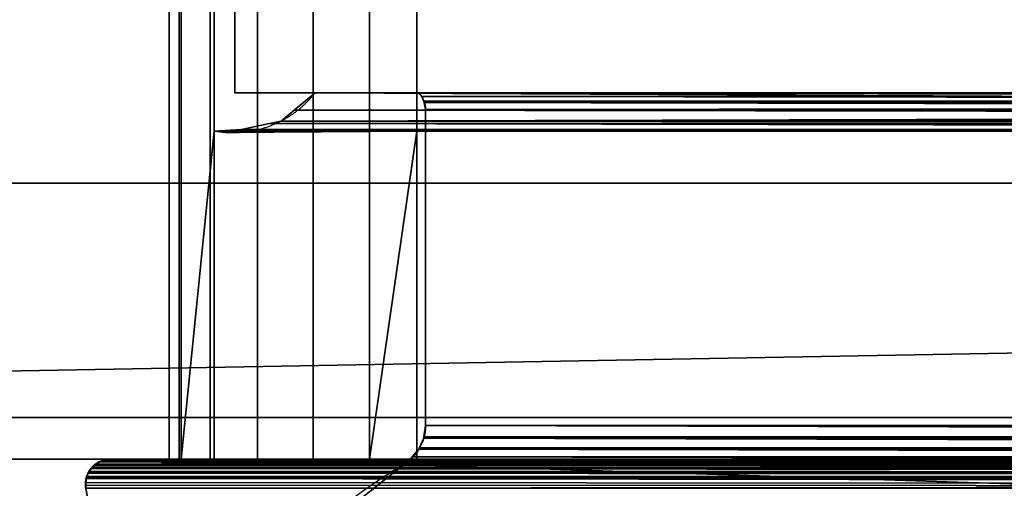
# Model space of a CAD drawing. Header units: millimetres. Extents: x -322 to 8072, y -96 to 57.
# Tile 18 of 256: x -196 to -149, y -41 to -18. Entities that reach past the tile are written whole.
import ezdxf

# ---------------------------------------------------------------- set-up
doc = ezdxf.new("R2010")
doc.units = ezdxf.units.MM
doc.layers.add('151', color=7, linetype='Continuous', true_color=0xffffff)

# ---------------------------------------------------------------- blocks, each defined once
blk = doc.blocks.new('UG_SURFACE_011')
at = {"layer": '151', "color": 252, "linetype": 'Continuous', "lineweight": 35}
for points in [[(309, 0, 2017), (-309, 0, 2017), (-309, -26, 2017), (309, -26, 2017)], [(-189.17, 0, 1422.076), (-189.17, -39.3, 1422.076), (-188.677, -39.3, 1419.369), (-188.677, 0, 1419.369)], [(-188.58, 0, 1424.764), (-188.58, -39.3, 1424.764), (-189.17, -39.3, 1422.076), (-189.17, 0, 1422.076)], [(-189.17, 0, 1889.924), (-189.17, -39.3, 1889.924), (-188.58, -39.3, 1887.236), (-188.58, 0, 1887.236)], [(-188.677, 0, 1892.632), (-188.677, -39.3, 1892.632), (-189.17, -39.3, 1889.924), (-189.17, 0, 1889.924)], [(-188.677, 0, 1419.369), (-188.677, -39.3, 1419.369), (-187.18, -39.3, 1417.06), (-187.18, 0, 1417.06)], [(-187.18, 0, 1894.94), (-187.18, -39.3, 1894.94), (-188.677, -39.3, 1892.632), (-188.677, 0, 1892.632)], [(-187, -15.8, 1427.017), (-187, -23.5, 1427.017), (-188.58, -39.3, 1424.764), (-188.58, 0, 1424.764)], [(-188.58, 0, 1887.236), (-188.58, -39.3, 1887.236), (-187, -23.5, 1884.983), (-187, -15.8, 1884.983)], [(-187.18, 0, 1417.06), (-187.18, -39.3, 1417.06), (-184.908, -39.3, 1415.507), (-184.908, 0, 1415.507)], [(-184.908, 0, 1896.493), (-184.908, -39.3, 1896.493), (-187.18, -39.3, 1894.94), (-187.18, 0, 1894.94)], [(-184.908, 0, 1415.507), (-184.908, -39.3, 1415.507), (-182.213, -39.3, 1414.95), (-182.213, 0, 1414.95)], [(-182.213, 0, 1897.05), (-182.213, -39.3, 1897.05), (-184.908, -39.3, 1896.493), (-184.908, 0, 1896.493)], [(-182.213, 0, 1414.95), (-182.213, -39.3, 1414.95), (-179.511, -39.3, 1415.475), (-179.511, 0, 1415.475)], [(-179.511, 0, 1896.525), (-179.511, -39.3, 1896.525), (-182.213, -39.3, 1897.05), (-182.213, 0, 1897.05)], [(-179.511, 0, 1415.475), (-179.511, -39.3, 1415.475), (-177.221, -23.5, 1417), (-177.221, -15.8, 1417)], [(-177.221, -15.8, 1895), (-177.221, -23.5, 1895), (-179.511, -39.3, 1896.525), (-179.511, 0, 1896.525)], [(-309, -26), (-309, -2), (309, -2), (309, -26)], [(-187, -15.8, 1427.017), (-187, -15.8, 1884.983), (-187, -23.5, 1884.983), (-187, -23.5, 1427.017)], [(-177.221, -15.8, 1895), (177.221, -15.8, 1895), (177.221, -23.5, 1895), (-177.221, -23.5, 1895)], [(0, -15.8, 1417), (-177.221, -15.8, 1417), (-177.221, -23.5, 1417), (0, -23.5, 1417)], [(-186, -17.65, 1894), (-186, -21.65, 1894), (186, -21.65, 1894), (186, -17.65, 1894)], [(186, -17.65, 1418), (186, -21.65, 1418), (-186, -21.65, 1418), (-186, -17.65, 1418)], [(-186, -17.65, 1418), (-186, -21.65, 1418), (-186, -21.65, 1894), (-186, -17.65, 1894)], [(-186, -21.65, 1894), (-186, -21.65, 1418), (-182.129, -21.65, 1421.872), (-182.129, -21.65, 1890.128)], [(-182.129, -21.65, 1890.128), (182.129, -21.65, 1890.128), (186, -21.65, 1894), (-186, -21.65, 1894)], [(0, -21.65, 1421.872), (-182.129, -21.65, 1421.872), (-186, -21.65, 1418), (186, -21.65, 1418)], [(-183.132, -22.49, 1891.132), (-182.129, -21.65, 1890.128), (-182.129, -21.65, 1421.872), (-183.132, -22.49, 1420.868)], [(0, -22.545, 1420.868), (-183.132, -22.49, 1420.868), (-182.129, -21.65, 1421.872)], [(183.132, -22.49, 1891.132), (182.129, -21.65, 1890.128), (-182.129, -21.65, 1890.128), (-183.132, -22.49, 1891.132)], [(-182.129, -21.65, 1421.872), (0, -21.65, 1421.872), (0, -22.545, 1420.868)], [(-176.988, -21.833, 1884.987), (-177.13, -21.65, 1885.13), (177.13, -21.65, 1885.13)], [(-176.988, -21.833, 1427.012), (-177.13, -21.65, 1885.13), (-176.988, -21.833, 1884.987)], [(-176.988, -21.833, 1427.012), (-177.13, -21.65, 1426.87), (-177.13, -21.65, 1885.13)], [(177.13, -21.65, 1885.13), (-177.13, -21.65, 1885.13), (-177.13, -21.65, 1426.87), (0, -21.65, 1426.87)], [(0, -22.035, 1427.116), (-177.13, -21.65, 1426.87), (-176.988, -21.833, 1427.012)], [(0, -22.035, 1427.116), (0, -21.65, 1426.87), (-177.13, -21.65, 1426.87)], [(-176.988, -21.833, 1884.987), (177.13, -21.65, 1885.13), (176.938, -21.918, 1884.938)], [(176.938, -21.918, 1884.938), (-176.885, -22.054, 1884.885), (-176.988, -21.833, 1884.987)], [(-176.988, -21.833, 1884.987), (-176.885, -22.054, 1427.115), (-176.988, -21.833, 1427.012)], [(-176.988, -21.833, 1884.987), (-176.885, -22.054, 1884.885), (-176.885, -22.054, 1427.115)], [(-176.988, -21.833, 1427.012), (0, -22.049, 1427.118), (0, -22.035, 1427.116)], [(-176.988, -21.833, 1427.012), (-176.885, -22.054, 1427.115), (0, -22.049, 1427.118)], [(176.938, -21.918, 1884.938), (176.886, -22.053, 1884.886), (-176.885, -22.054, 1884.885)], [(0, -22.049, 1427.118), (-176.885, -22.054, 1427.115), (-176.853, -22.123, 1427.147)], [(-176.853, -22.123, 1884.853), (-176.885, -22.054, 1884.885), (176.886, -22.053, 1884.886)], [(-176.8, -22.463, 1427.2), (-176.885, -22.054, 1884.885), (-176.853, -22.123, 1884.853)], [(-176.8, -22.463, 1427.2), (-176.853, -22.123, 1427.147), (-176.885, -22.054, 1884.885)], [(-176.853, -22.123, 1427.147), (-176.885, -22.054, 1427.115), (-176.885, -22.054, 1884.885)], [(-176.853, -22.123, 1427.147), (0, -22.477, 1427.2), (0, -22.049, 1427.118)], [(-176.8, -22.463, 1884.8), (-176.853, -22.123, 1884.853), (176.886, -22.053, 1884.886)], [(-176.8, -22.477, 1427.2), (-176.853, -22.123, 1884.853), (-176.8, -22.463, 1884.8)], [(-176.853, -22.123, 1884.853), (-176.8, -22.477, 1427.2), (-176.8, -22.463, 1427.2)], [(0, -22.477, 1427.2), (-176.853, -22.123, 1427.147), (-176.8, -22.463, 1427.2)], [(-176.8, -22.463, 1884.8), (176.886, -22.053, 1884.886), (176.837, -22.181, 1884.837)], [(176.837, -22.181, 1884.837), (-176.8, -22.477, 1884.8), (-176.8, -22.463, 1884.8)], [(176.837, -22.181, 1884.837), (176.8, -22.477, 1884.8), (-176.8, -22.477, 1884.8)], [(-183.759, -23.015, 1891.759), (-183.132, -22.49, 1420.868), (-183.759, -23.015, 1420.241)], [(-183.759, -23.015, 1891.759), (-183.132, -22.49, 1891.132), (-183.132, -22.49, 1420.868)], [(-183.759, -23.015, 1420.241), (-183.132, -22.49, 1420.868), (0, -22.545, 1420.868)], [(183.759, -23.015, 1891.759), (-183.132, -22.49, 1891.132), (-183.759, -23.015, 1891.759)], [(-183.759, -23.015, 1420.241), (0, -22.545, 1420.868), (0, -22.859, 1420.516)], [(183.759, -23.015, 1891.759), (183.132, -22.49, 1891.132), (-183.132, -22.49, 1891.132)], [(-176.8, -22.463, 1884.8), (-176.8, -22.477, 1884.8), (-176.8, -22.477, 1427.2)], [(-176.8, -22.463, 1427.2), (-176.8, -22.477, 1427.2), (0, -22.477, 1427.2)], [(176.8, -22.477, 1884.8), (176.8, -37.677, 1884.8), (-176.8, -37.677, 1884.8), (-176.8, -22.477, 1884.8)], [(-176.8, -22.477, 1884.8), (-176.8, -37.677, 1884.8), (-176.8, -37.677, 1427.2), (-176.8, -22.477, 1427.2)], [(0, -22.477, 1427.2), (-176.8, -22.477, 1427.2), (-176.8, -37.677, 1427.2), (0, -37.677, 1427.2)], [(-185.684, -23.416, 1893.684), (-184.326, -23.133, 1892.326), (-184.326, -23.133, 1419.674), (-185.684, -23.416, 1418.316)], [(0, -23.505, 1418.817), (-185.684, -23.416, 1418.316), (-184.326, -23.133, 1419.674)], [(185.684, -23.416, 1893.684), (184.326, -23.133, 1892.326), (-184.326, -23.133, 1892.326), (-185.684, -23.416, 1893.684)], [(-183.759, -23.015, 1420.241), (-184.326, -23.133, 1892.326), (-183.759, -23.015, 1891.759)], [(-183.759, -23.015, 1420.241), (-184.326, -23.133, 1419.674), (-184.326, -23.133, 1892.326)], [(0, -23.185, 1419.658), (-184.326, -23.133, 1419.674), (-183.759, -23.015, 1420.241)], [(-183.759, -23.015, 1891.759), (-184.326, -23.133, 1892.326), (184.326, -23.133, 1892.326)], [(-184.326, -23.133, 1419.674), (0, -23.185, 1419.658), (0, -23.505, 1418.817)], [(-183.759, -23.015, 1420.241), (0, -22.859, 1420.516), (0, -23.185, 1419.658)], [(-183.759, -23.015, 1891.759), (184.326, -23.133, 1892.326), (183.759, -23.015, 1891.759)], [(-187, -23.5, 1427.017), (-187, -39.3, 1427.017), (-188.58, -39.3, 1424.764)], [(-188.58, -39.3, 1887.236), (-187, -39.3, 1884.983), (-187, -23.5, 1884.983)], [(-185.684, -23.416, 1893.684), (-185.684, -23.416, 1418.316), (-187, -23.5, 1427.017), (-187, -23.5, 1884.983)], [(-185.684, -23.416, 1418.316), (-186.433, -23.573, 1417.567), (-187, -23.5, 1427.017)], [(-187, -23.5, 1884.983), (-186.433, -23.573, 1894.433), (-185.684, -23.416, 1893.684)], [(-187, -23.5, 1884.983), (-187, -23.5, 1895), (-186.433, -23.573, 1894.433)], [(-186.433, -23.573, 1417.567), (-187, -23.5, 1417), (-187, -23.5, 1427.017)], [(-177.221, -23.5, 1417), (-187, -23.5, 1417), (-186.433, -23.573, 1417.567)], [(-186.433, -23.573, 1894.433), (-187, -23.5, 1895), (-177.221, -23.5, 1895)], [(-187, -39.5, 1417), (-187, -23.5, 1417), (-177.221, -23.5, 1417), (-177.221, -39.3, 1417)], [(-187, -39.5, 1895), (-187, -23.5, 1895), (-187, -23.5, 1884.983), (-187, -39.3, 1884.983)], [(-187, -39.3, 1427.017), (-187, -23.5, 1427.017), (-187, -23.5, 1417), (-187, -39.5, 1417)], [(-177.221, -39.3, 1895), (-177.221, -23.5, 1895), (-187, -23.5, 1895), (-187, -39.5, 1895)], [(-177.221, -23.5, 1417), (-186.433, -23.573, 1417.567), (-185.684, -23.416, 1418.316)], [(-185.684, -23.416, 1893.684), (-186.433, -23.573, 1894.433), (-177.221, -23.5, 1895)], [(-177.221, -23.5, 1417), (-185.684, -23.416, 1418.316), (0, -23.503, 1418.332)], [(0, -23.505, 1418.817), (0, -23.503, 1418.332), (-185.684, -23.416, 1418.316)], [(-177.221, -23.5, 1895), (177.221, -23.5, 1895), (185.684, -23.416, 1893.684), (-185.684, -23.416, 1893.684)], [(-179.511, -39.3, 1415.475), (-177.221, -39.3, 1417), (-177.221, -23.5, 1417)], [(-177.221, -23.5, 1895), (-177.221, -39.3, 1895), (-179.511, -39.3, 1896.525)], [(0, -23.503, 1418.332), (0, -23.5, 1417), (-177.221, -23.5, 1417)], [(-322, -26, 2030), (-322, -39.3, 2030), (322, -39.3, 2030), (322, -26, 2030)], [(-322, -26, 2030), (322, -26, 2030), (309, -26, 2017), (-309, -26, 2017)], [(-309, -26), (309, -26), (-322, -37.3)], [(309, -26), (322, -26), (322, -37.3), (-322, -37.3)], [(-322, -37.3), (322, -37.3), (322, -39.3, 2), (-322, -39.3, 2)], [(176.829, -38.033, 1884.829), (-176.879, -38.226, 1884.879), (-176.8, -37.677, 1884.8)], [(-176.879, -38.226, 1884.879), (-176.879, -38.226, 1427.121), (-176.8, -37.677, 1427.2), (-176.8, -37.677, 1884.8)], [(-176.8, -37.677, 1427.2), (-176.879, -38.226, 1427.121), (0, -38.135, 1427.152)], [(-176.8, -37.677, 1884.8), (176.8, -37.677, 1884.8), (176.829, -38.033, 1884.829)], [(0, -38.135, 1427.152), (0, -37.677, 1427.2), (-176.8, -37.677, 1427.2)], [(176.988, -38.567, 1884.988), (-177.092, -38.755, 1885.092), (-176.888, -38.294, 1884.888)], [(-176.888, -38.294, 1884.888), (-177.092, -38.755, 1426.908), (-176.888, -38.294, 1427.112)], [(-176.888, -38.294, 1884.888), (-177.092, -38.755, 1885.092), (-177.092, -38.755, 1426.908)], [(-176.888, -38.294, 1427.112), (-177.092, -38.755, 1426.908), (0, -38.748, 1426.885)], [(-176.888, -38.294, 1884.888), (176.885, -38.22, 1884.885), (176.988, -38.567, 1884.988)], [(-176.888, -38.294, 1884.888), (-176.879, -38.226, 1884.879), (176.885, -38.22, 1884.885)], [(-176.888, -38.294, 1427.112), (-176.879, -38.226, 1884.879), (-176.888, -38.294, 1884.888)], [(-176.888, -38.294, 1427.112), (-176.879, -38.226, 1427.121), (-176.879, -38.226, 1884.879)], [(-176.879, -38.226, 1427.121), (-176.888, -38.294, 1427.112), (0, -38.748, 1426.885)], [(176.829, -38.033, 1884.829), (176.885, -38.22, 1884.885), (-176.879, -38.226, 1884.879)], [(-176.879, -38.226, 1427.121), (0, -38.221, 1427.114), (0, -38.135, 1427.152)], [(0, -38.748, 1426.885), (0, -38.221, 1427.114), (-176.879, -38.226, 1427.121)], [(177.316, -39.092, 1885.316), (-177.446, -39.195, 1885.446), (-177.121, -38.822, 1885.121)], [(-177.121, -38.822, 1885.121), (-177.446, -39.195, 1426.554), (-177.121, -38.822, 1426.879)], [(-177.121, -38.822, 1885.121), (-177.446, -39.195, 1885.446), (-177.446, -39.195, 1426.554)], [(-177.121, -38.822, 1426.879), (-177.446, -39.195, 1426.554), (0, -39.187, 1426.539)], [(-177.121, -38.822, 1885.121), (177.099, -38.745, 1885.099), (177.316, -39.092, 1885.316)], [(-177.121, -38.822, 1885.121), (-177.092, -38.755, 1885.092), (177.099, -38.745, 1885.099)], [(-177.121, -38.822, 1426.879), (-177.092, -38.755, 1885.092), (-177.121, -38.822, 1885.121)], [(-177.121, -38.822, 1426.879), (-177.092, -38.755, 1426.908), (-177.092, -38.755, 1885.092)], [(-177.092, -38.755, 1426.908), (-177.121, -38.822, 1426.879), (0, -38.943, 1426.799)], [(-177.121, -38.822, 1426.879), (0, -39.187, 1426.539), (0, -38.943, 1426.799)], [(176.988, -38.567, 1884.988), (177.099, -38.745, 1885.099), (-177.092, -38.755, 1885.092)], [(0, -38.943, 1426.799), (0, -38.748, 1426.885), (-177.092, -38.755, 1426.908)], [(-322, -39.3, 2030), (-322, -39.3, 2), (-192, -39.3, 1412), (-192, -39.3, 1900)], [(0, -39.3, 1412), (-192, -39.3, 1412), (-322, -39.3, 2), (322, -39.3, 2)], [(-192, -39.3, 1900), (192, -39.3, 1900), (322, -39.3, 2030), (-322, -39.3, 2030)], [(-192.484, -39.419, 1900.484), (-192.481, -39.419, 1900.481), (-192, -39.3, 1412)], [(-192, -39.3, 1412), (-192.359, -39.355, 1411.641), (-192.484, -39.419, 1900.484)], [(-192.359, -39.355, 1411.641), (-192.481, -39.422, 1411.519), (-192.484, -39.419, 1900.484)], [(-192.481, -39.419, 1900.481), (192.481, -39.419, 1900.481), (192.005, -39.3, 1900.005)], [(-192.005, -39.3, 1900.005), (-192.481, -39.419, 1900.481), (192.005, -39.3, 1900.005)], [(-192, -39.3, 1412), (-192.481, -39.419, 1900.481), (-192.005, -39.3, 1900.005)], [(0, -39.402, 1411.517), (-192.481, -39.422, 1411.519), (-192.359, -39.355, 1411.641)], [(0, -39.402, 1411.517), (0, -39.404, 1411.514), (-192.481, -39.422, 1411.519)], [(-192.481, -39.422, 1411.519), (0, -39.404, 1411.514), (0, -39.558, 1411.297)], [(0, -39.402, 1411.517), (-192.359, -39.355, 1411.641), (-192, -39.3, 1412)], [(192.005, -39.3, 1900.005), (192, -39.3, 1900), (-192, -39.3, 1900), (-192.005, -39.3, 1900.005)], [(-192.005, -39.3, 1900.005), (-192, -39.3, 1900), (-192, -39.3, 1412)], [(-192, -39.3, 1412), (0, -39.3, 1412), (0, -39.402, 1411.517)], [(-189.5, -39.3, 1897.5), (179.511, -39.3, 1896.525), (182.213, -39.3, 1897.05)], [(177.221, -39.3, 1895), (179.511, -39.3, 1896.525), (-189.5, -39.3, 1897.5), (-182.213, -39.3, 1897.05)], [(-187, -39.3, 1884.983), (-188.58, -39.3, 1887.236), (-189.5, -39.3, 1414.5), (-189.17, -39.3, 1422.076)], [(-189.5, -39.3, 1414.5), (-188.58, -39.3, 1887.236), (-189.17, -39.3, 1889.924)], [(-189.5, -39.3, 1414.5), (-188.677, -39.3, 1419.369), (-189.17, -39.3, 1422.076)], [(-189.5, -39.3, 1414.5), (-184.908, -39.3, 1415.507), (-187.18, -39.3, 1417.06)], [(182.213, -39.3, 1897.05), (189.5, -39.3, 1897.5), (-189.5, -39.3, 1897.5)], [(-189.5, -39.3, 1897.5), (-188.677, -39.3, 1892.632), (-187.18, -39.3, 1894.94)], [(-189.17, -39.3, 1889.924), (-189.5, -39.3, 1897.5), (-189.5, -39.3, 1414.5)], [(-187.18, -39.3, 1417.06), (-188.677, -39.3, 1419.369), (-189.5, -39.3, 1414.5)], [(-189.17, -39.3, 1889.924), (-188.677, -39.3, 1892.632), (-189.5, -39.3, 1897.5)], [(-189.5, -39.3, 1897.5), (-184.908, -39.3, 1896.493), (-182.213, -39.3, 1897.05)], [(-182.213, -39.3, 1414.95), (-189.5, -39.3, 1414.5), (189.5, -39.3, 1414.5)], [(-187.18, -39.3, 1894.94), (-184.908, -39.3, 1896.493), (-189.5, -39.3, 1897.5)], [(-182.213, -39.3, 1414.95), (-184.908, -39.3, 1415.507), (-189.5, -39.3, 1414.5)], [(-189.5, -39.3, 1897.5), (-189.5, -39.5, 1897.5), (-189.5, -39.5, 1414.5), (-189.5, -39.3, 1414.5)], [(189.5, -39.5, 1414.5), (189.5, -39.3, 1414.5), (-189.5, -39.3, 1414.5), (-189.5, -39.5, 1414.5)], [(-189.5, -39.3, 1897.5), (189.5, -39.3, 1897.5), (189.5, -39.5, 1897.5), (-189.5, -39.5, 1897.5)], [(-189.17, -39.3, 1422.076), (-188.58, -39.3, 1424.764), (-187, -39.3, 1884.983)], [(-188.58, -39.3, 1424.764), (-187, -39.3, 1427.017), (-187, -39.3, 1884.983)], [(187, -39.5, 1417), (-187, -39.5, 1417), (-177.221, -39.3, 1417), (177.221, -39.3, 1417)], [(-187, -39.5, 1417), (-187, -39.5, 1895), (-187, -39.3, 1884.983), (-187, -39.3, 1427.017)], [(-187, -39.5, 1895), (187, -39.5, 1895), (177.221, -39.3, 1895), (-177.221, -39.3, 1895)], [(-182.213, -39.3, 1897.05), (-179.511, -39.3, 1896.525), (177.221, -39.3, 1895)], [(189.5, -39.3, 1414.5), (-179.511, -39.3, 1415.475), (-182.213, -39.3, 1414.95)], [(-177.221, -39.3, 1417), (-179.511, -39.3, 1415.475), (189.5, -39.3, 1414.5), (182.213, -39.3, 1414.95)], [(-179.511, -39.3, 1896.525), (-177.221, -39.3, 1895), (177.221, -39.3, 1895)], [(177.856, -39.556, 1885.856), (-177.856, -39.556, 1885.856), (-177.603, -39.377, 1885.603)], [(-177.603, -39.377, 1885.603), (-177.856, -39.556, 1426.144), (-177.603, -39.377, 1426.397)], [(-177.603, -39.377, 1885.603), (-177.856, -39.556, 1885.856), (-177.856, -39.556, 1426.144)], [(-177.603, -39.377, 1426.397), (-177.856, -39.556, 1426.144), (0, -39.556, 1426.144)], [(-177.603, -39.377, 1885.603), (-177.446, -39.195, 1885.446), (177.44, -39.199, 1885.44)], [(-177.603, -39.377, 1426.397), (-177.446, -39.195, 1885.446), (-177.603, -39.377, 1885.603)], [(-177.603, -39.377, 1426.397), (-177.446, -39.195, 1426.554), (-177.446, -39.195, 1885.446)], [(-177.446, -39.195, 1426.554), (-177.603, -39.377, 1426.397), (0, -39.556, 1426.144)], [(-177.603, -39.377, 1885.603), (177.44, -39.199, 1885.44), (177.856, -39.556, 1885.856)], [(177.316, -39.092, 1885.316), (177.44, -39.199, 1885.44), (-177.446, -39.195, 1885.446)], [(0, -39.556, 1426.144), (0, -39.187, 1426.539), (-177.446, -39.195, 1426.554)], [(182.213, -39.3, 1414.95), (179.511, -39.3, 1415.475), (-177.221, -39.3, 1417)], [(179.511, -39.3, 1415.475), (177.221, -39.3, 1417), (-177.221, -39.3, 1417)], [(-193.03, -39.885, 1410.97), (-193.071, -39.962, 1901.071), (-193.068, -39.953, 1901.068)], [(-193.03, -39.885, 1410.97), (-193.07, -39.973, 1410.93), (-193.071, -39.962, 1901.071)], [(0, -39.972, 1410.946), (-193.07, -39.973, 1410.93), (-193.03, -39.885, 1410.97)], [(193.071, -39.962, 1901.071), (-192.918, -39.742, 1900.918), (-193.068, -39.953, 1901.068)], [(-193.068, -39.953, 1901.068), (-192.918, -39.742, 1900.918), (-192.915, -39.748, 1411.085)], [(-192.915, -39.748, 1411.085), (-193.03, -39.885, 1410.97), (-193.068, -39.953, 1901.068)], [(0, -39.972, 1410.946), (-193.03, -39.885, 1410.97), (-192.915, -39.748, 1411.085)], [(-192.918, -39.742, 1900.918), (-192.914, -39.737, 1900.914), (-192.718, -39.554, 1411.282)], [(-192.718, -39.554, 1411.282), (-192.78, -39.588, 1411.22), (-192.918, -39.742, 1900.918)], [(-192.78, -39.588, 1411.22), (-192.915, -39.748, 1411.085), (-192.918, -39.742, 1900.918)], [(193.068, -39.953, 1901.068), (192.914, -39.737, 1900.914), (-192.914, -39.737, 1900.914), (-192.918, -39.742, 1900.918)], [(-192.918, -39.742, 1900.918), (193.071, -39.962, 1901.071), (193.068, -39.953, 1901.068)], [(0, -39.685, 1411.119), (-192.915, -39.748, 1411.085), (-192.78, -39.588, 1411.22)], [(-192.915, -39.748, 1411.085), (0, -39.685, 1411.119), (0, -39.734, 1411.089)], [(0, -39.734, 1411.089), (0, -39.74, 1411.086), (-192.915, -39.748, 1411.085)], [(-192.915, -39.748, 1411.085), (0, -39.74, 1411.086), (0, -39.972, 1410.946)], [(-192.718, -39.554, 1411.282), (-192.914, -39.737, 1900.914), (-192.865, -39.668, 1900.865)], [(-192.865, -39.668, 1900.865), (-192.914, -39.737, 1900.914), (192.914, -39.737, 1900.914)], [(-192.865, -39.668, 1900.865), (-192.715, -39.556, 1900.715), (-192.718, -39.554, 1411.282)], [(192.914, -39.737, 1900.914), (-192.715, -39.556, 1900.715), (-192.865, -39.668, 1900.865)], [(0, -39.685, 1411.119), (-192.78, -39.588, 1411.22), (-192.718, -39.554, 1411.282)], [(0, -39.558, 1411.297), (-192.718, -39.554, 1411.282), (-192.481, -39.422, 1411.519)], [(-192.481, -39.422, 1411.519), (-192.718, -39.554, 1411.282), (-192.715, -39.556, 1900.715)], [(-192.718, -39.554, 1411.282), (0, -39.561, 1411.293), (0, -39.685, 1411.119)], [(0, -39.558, 1411.297), (0, -39.561, 1411.293), (-192.718, -39.554, 1411.282)], [(-192.715, -39.556, 1900.715), (-192.711, -39.553, 1900.711), (-192.481, -39.422, 1411.519)], [(192.865, -39.668, 1900.865), (192.711, -39.553, 1900.711), (-192.711, -39.553, 1900.711), (-192.715, -39.556, 1900.715)], [(-192.715, -39.556, 1900.715), (192.914, -39.737, 1900.914), (192.865, -39.668, 1900.865)], [(-192.481, -39.422, 1411.519), (-192.711, -39.553, 1900.711), (-192.558, -39.438, 1900.558)], [(-192.558, -39.438, 1900.558), (-192.711, -39.553, 1900.711), (192.711, -39.553, 1900.711)], [(192.711, -39.553, 1900.711), (-192.484, -39.419, 1900.484), (-192.558, -39.438, 1900.558)], [(-192.558, -39.438, 1900.558), (-192.484, -39.419, 1900.484), (-192.481, -39.422, 1411.519)], [(-192.484, -39.419, 1900.484), (192.711, -39.553, 1900.711), (192.558, -39.438, 1900.558)], [(192.558, -39.438, 1900.558), (192.481, -39.419, 1900.481), (-192.481, -39.419, 1900.481), (-192.484, -39.419, 1900.484)], [(189.5, -39.5, 1414.5), (-189.5, -39.5, 1414.5), (-187, -39.5, 1417), (187, -39.5, 1417)], [(-189.5, -39.5, 1414.5), (-189.5, -39.5, 1897.5), (-187, -39.5, 1895), (-187, -39.5, 1417)], [(-189.5, -39.5, 1897.5), (189.5, -39.5, 1897.5), (187, -39.5, 1895), (-187, -39.5, 1895)], [(-184.256, -44.651, 1892.256), (-177.856, -39.556, 1885.856), (177.856, -39.556, 1885.856)], [(177.856, -39.556, 1885.856), (183.078, -43.503, 1891.078), (-184.256, -44.651, 1892.256)], [(-184.256, -44.651, 1419.744), (-177.856, -39.556, 1426.144), (-177.856, -39.556, 1885.856), (-184.256, -44.651, 1892.256)], [(-177.856, -39.556, 1426.144), (-184.256, -44.651, 1419.744), (0, -45.236, 1419.187)], [(0, -45.236, 1419.187), (0, -39.556, 1426.144), (-177.856, -39.556, 1426.144)], [(0, -40.565, 1410.802), (-193.198, -40.424, 1410.802), (-193.161, -40.227, 1410.839)], [(-193.161, -40.227, 1410.839), (-193.198, -40.566, 1901.198), (-193.172, -40.242, 1901.172)], [(-193.182, -40.709, 1901.182), (-193.198, -40.566, 1901.198), (-193.161, -40.227, 1410.839)], [(-193.161, -40.227, 1410.839), (-193.198, -40.424, 1410.802), (-193.182, -40.709, 1901.182)], [(-193.172, -40.242, 1901.172), (-193.198, -40.566, 1901.198), (193.182, -40.709, 1901.182)], [(193.182, -40.709, 1901.182), (-193.166, -40.226, 1901.166), (-193.172, -40.242, 1901.172)], [(-193.172, -40.242, 1901.172), (-193.166, -40.226, 1901.166), (-193.161, -40.227, 1410.839)], [(-193.166, -40.226, 1901.166), (-193.163, -40.217, 1901.163), (-193.07, -39.973, 1410.93)], [(-193.07, -39.973, 1410.93), (-193.144, -40.138, 1410.856), (-193.166, -40.226, 1901.166)], [(-193.144, -40.138, 1410.856), (-193.161, -40.227, 1410.839), (-193.166, -40.226, 1901.166)], [(-193.163, -40.217, 1901.163), (-193.166, -40.226, 1901.166), (193.182, -40.709, 1901.182)], [(-193.074, -39.97, 1901.074), (-193.163, -40.217, 1901.163), (193.163, -40.217, 1901.163)], [(-193.163, -40.217, 1901.163), (-193.074, -39.97, 1901.074), (-193.07, -39.973, 1410.93)], [(-193.163, -40.217, 1901.163), (193.198, -40.566, 1901.198), (193.172, -40.242, 1901.172)], [(193.182, -40.709, 1901.182), (193.198, -40.566, 1901.198), (-193.163, -40.217, 1901.163)], [(193.172, -40.242, 1901.172), (193.163, -40.217, 1901.163), (-193.163, -40.217, 1901.163)], [(0, -40.218, 1410.852), (-193.161, -40.227, 1410.839), (-193.144, -40.138, 1410.856)], [(0, -40.218, 1410.852), (0, -40.227, 1410.85), (-193.161, -40.227, 1410.839)], [(-193.161, -40.227, 1410.839), (0, -40.227, 1410.85), (0, -40.565, 1410.802)], [(0, -40.101, 1410.868), (-193.144, -40.138, 1410.856), (-193.07, -39.973, 1410.93)], [(-193.144, -40.138, 1410.856), (0, -40.101, 1410.868), (0, -40.218, 1410.852)], [(193.163, -40.217, 1901.163), (193.071, -39.962, 1901.071), (-193.071, -39.962, 1901.071), (-193.074, -39.97, 1901.074)], [(-193.07, -39.973, 1410.93), (-193.074, -39.97, 1901.074), (-193.071, -39.962, 1901.071)], [(-193.068, -39.953, 1901.068), (-193.071, -39.962, 1901.071), (193.071, -39.962, 1901.071)], [(0, -39.972, 1410.946), (0, -39.979, 1410.942), (-193.07, -39.973, 1410.93)], [(-193.07, -39.973, 1410.93), (0, -39.979, 1410.942), (0, -40.101, 1410.868)], [(-193.182, -40.709, 1410.818), (-193.198, -40.424, 1410.802), (0, -40.565, 1410.802)], [(-193.198, -40.424, 1410.802), (-193.182, -40.709, 1410.818), (-193.182, -40.709, 1901.182)], [(-193.198, -40.566, 1901.198), (-193.182, -40.709, 1901.182), (193.182, -40.709, 1901.182)], [(0, -40.565, 1410.802), (0, -40.709, 1410.818), (-193.182, -40.709, 1410.818)], [(-192.797, -42.882, 1900.797), (-193.182, -40.709, 1901.182), (-193.182, -40.709, 1410.818), (-192.797, -42.882, 1411.203)], [(192.797, -42.882, 1900.797), (193.182, -40.709, 1901.182), (-193.182, -40.709, 1901.182), (-192.797, -42.882, 1900.797)], [(0, -42.882, 1411.203), (-192.797, -42.882, 1411.203), (-193.182, -40.709, 1410.818), (0, -40.709, 1410.818)]]:
    blk.add_3dface(points, dxfattribs=at)

msp = doc.modelspace()

# ---------------------------------------------------------------- linework, layer by layer
at = {"layer": '151', "color": 253, "linetype": 'Continuous', "lineweight": -3}
for p, q in [((-187, -15.8, 1884.983), (-187, -23.5, 1884.983)), ((-187, -15.8, 1427.017), (-187, -23.5, 1427.017)), ((-177.221, -15.8, 1895), (-177.221, -23.5, 1895)), ((-177.221, -15.8, 1417), (-177.221, -23.5, 1417)), ((-186, -21.65, 1894), (-186, -17.65, 1894)), ((-186, -21.65, 1418), (-186, -17.65, 1418)), ((-186, -21.65, 1894), (-186, -21.65, 1418)), ((186, -21.65, 1894), (-186, -21.65, 1894)), ((-186, -21.65, 1418), (186, -21.65, 1418)), ((-176.8, -37.677, 1884.8), (-176.8, -22.477, 1884.8)), ((-176.8, -37.677, 1427.2), (-176.8, -22.477, 1427.2)), ((-177.221, -23.5, 1895), (-187, -23.5, 1895)), ((-187, -23.5, 1427.017), (-187, -23.5, 1417)), ((-187, -23.5, 1417), (-177.221, -23.5, 1417)), ((-187, -23.5, 1884.983), (-187, -23.5, 1427.017)), ((-187, -39.5, 1895), (-187, -23.5, 1895)), ((-187, -39.5, 1417), (-187, -23.5, 1417)), ((-187, -23.5, 1884.983), (-187, -39.3, 1884.983)), ((-187, -23.5, 1427.017), (-187, -39.3, 1427.017)), ((-187, -23.5, 1895), (-187, -23.5, 1884.983)), ((-177.221, -23.5, 1417), (-177.221, -39.3, 1417)), ((-177.221, -23.5, 1417), (0, -23.5, 1417)), ((177.221, -23.5, 1895), (-177.221, -23.5, 1895)), ((-177.221, -23.5, 1895), (-177.221, -39.3, 1895)), ((322, -26, 2030), (-322, -26, 2030)), ((309, -26, 2017), (-309, -26, 2017)), ((322, -37.3), (-322, -37.3)), ((-176.8, -37.677, 1884.8), (-176.8, -37.677, 1427.2)), ((176.8, -37.677, 1884.8), (-176.8, -37.677, 1884.8)), ((-176.8, -37.677, 1427.2), (0, -37.677, 1427.2)), ((-322, -39.3, 2030), (322, -39.3, 2030)), ((-322, -39.3, 2), (322, -39.3, 2)), ((-189.5, -39.3, 1414.5), (189.5, -39.3, 1414.5)), ((-189.5, -39.5, 1897.5), (-189.5, -39.3, 1897.5)), ((-189.5, -39.5, 1414.5), (-189.5, -39.3, 1414.5)), ((-189.5, -39.3, 1897.5), (-189.5, -39.3, 1414.5)), ((189.5, -39.3, 1897.5), (-189.5, -39.3, 1897.5)), ((-187, -39.3, 1427.017), (-187, -39.3, 1884.983)), ((-177.221, -39.3, 1895), (177.221, -39.3, 1895)), ((177.221, -39.3, 1417), (-177.221, -39.3, 1417)), ((-189.5, -39.5, 1897.5), (-189.5, -39.5, 1414.5)), ((189.5, -39.5, 1897.5), (-189.5, -39.5, 1897.5)), ((-189.5, -39.5, 1414.5), (189.5, -39.5, 1414.5)), ((-187, -39.5, 1895), (-187, -39.5, 1417)), ((-187, -39.5, 1417), (187, -39.5, 1417)), ((187, -39.5, 1895), (-187, -39.5, 1895)), ((193.182, -40.709, 1901.182), (-193.182, -40.709, 1901.182)), ((-193.182, -40.709, 1410.818), (0, -40.709, 1410.818)), ((-193.182, -40.709, 1901.182), (-193.182, -40.709, 1410.818)), ((-193.182, -40.709, 1901.182), (-192.797, -42.882, 1900.797))]:
    msp.add_line(p, q, dxfattribs=at)
at = {"layer": '151', "color": 253, "linetype": 'Continuous', "lineweight": -3, "extrusion": (-2.77556e-14, 1, 0)}
for centre, start, end in [((182.171, 1890.05, -39.3), 313.6214, 135), ((182.171, 1421.95, -39.3), 225, 46.3786)]:
    msp.add_arc(centre, 7, start, end, dxfattribs=at)
at = {"layer": '151', "color": 253, "linetype": 'Continuous', "lineweight": -3}
for points in [[(-182.129, -21.65, 1421.871), (-182.993, -22.764, 1421.007), (-184.214, -23.515, 1419.786), (-185.623, -23.758, 1418.377), (-187, -23.5, 1417)], [(-182.129, -21.65, 1890.129), (-182.993, -22.764, 1890.993), (-184.214, -23.515, 1892.214), (-185.623, -23.758, 1893.623), (-187, -23.5, 1895)]]:
    msp.add_rational_spline(points, [0.987942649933, 0.918140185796, 0.896882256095, 0.924168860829, 1], degree=4, dxfattribs=at)
for points, degree in [([(-182.129, -21.65, 1421.871), (-182.129, -21.65, 1890.129)], 1), ([(0, -21.65, 1421.871), (-182.129, -21.65, 1421.871)], 1), ([(-182.129, -21.65, 1890.129), (182.129, -21.65, 1890.129)], 1), ([(-177.13, -21.65, 1426.87), (-176.944, -21.846, 1427.056), (-176.8, -22.144, 1427.2), (-176.8, -22.477, 1427.2)], 3), ([(-177.13, -21.65, 1885.13), (-176.944, -21.846, 1884.944), (-176.8, -22.144, 1884.8), (-176.8, -22.477, 1884.8)], 3), ([(-176.8, -22.477, 1884.8), (-176.8, -22.477, 1732.267), (-176.8, -22.477, 1579.733), (-176.8, -22.477, 1427.2)], 3), ([(176.8, -22.477, 1884.8), (58.933, -22.477, 1884.8), (-58.933, -22.477, 1884.8), (-176.8, -22.477, 1884.8)], 3), ([(-176.8, -22.477, 1427.2), (-117.867, -22.477, 1427.2), (-58.933, -22.477, 1427.2), (0, -22.477, 1427.2)], 3), ([(192, -39.3, 1900), (64, -39.3, 1900), (-64, -39.3, 1900), (-192, -39.3, 1900)], 3), ([(-192, -39.3, 1412), (-128, -39.3, 1412), (-64, -39.3, 1412), (0, -39.3, 1412)], 3), ([(-192, -39.3, 1900), (-192, -39.3, 1737.333), (-192, -39.3, 1574.667), (-192, -39.3, 1412)], 3), ([(-177.856, -39.556, 1885.856), (-180.322, -41.059, 1888.322), (-182.676, -42.937, 1890.676), (-184.813, -45.236, 1892.813)], 3), ([(-177.856, -39.556, 1426.144), (-180.322, -41.059, 1423.678), (-182.676, -42.937, 1421.324), (-184.813, -45.236, 1419.187)], 3), ([(-177.856, -39.556, 1426.144), (-118.571, -39.556, 1426.144), (-59.285, -39.556, 1426.144), (0, -39.556, 1426.144)], 3), ([(177.856, -39.556, 1885.856), (59.285, -39.556, 1885.856), (-59.285, -39.556, 1885.856), (-177.856, -39.556, 1885.856)], 3), ([(-177.856, -39.556, 1885.856), (-177.856, -39.556, 1732.619), (-177.856, -39.556, 1579.381), (-177.856, -39.556, 1426.144)], 3)]:
    msp.add_open_spline(points, degree=degree, dxfattribs=at)
for points, knots in [([(-177.13, -21.65, 1426.87), (-177.13, -21.65, 1427.355), (-177.13, -21.65, 1427.84), (-177.13, -21.65, 1430.458), (-177.13, -21.65, 1432.591), (-177.13, -21.65, 1438.991), (-177.13, -21.65, 1443.258), (-177.13, -21.65, 1449.658), (-177.13, -21.65, 1451.791), (-177.13, -21.65, 1456.058), (-177.13, -21.65, 1458.191), (-177.13, -21.65, 1462.458), (-177.13, -21.65, 1464.591), (-177.13, -21.65, 1468.858), (-177.13, -21.65, 1470.991), (-177.13, -21.65, 1475.258), (-177.13, -21.65, 1477.391), (-177.13, -21.65, 1481.658), (-177.13, -21.65, 1483.791), (-177.13, -21.65, 1488.058), (-177.13, -21.65, 1490.191), (-177.13, -21.65, 1496.591), (-177.13, -21.65, 1500.858), (-177.13, -21.65, 1507.258), (-177.13, -21.65, 1509.391), (-177.13, -21.65, 1513.658), (-177.13, -21.65, 1515.791), (-177.13, -21.65, 1520.058), (-177.13, -21.65, 1522.191), (-177.13, -21.65, 1526.458), (-177.13, -21.65, 1528.591), (-177.13, -21.65, 1532.858), (-177.13, -21.65, 1534.991), (-177.13, -21.65, 1539.258), (-177.13, -21.65, 1541.391), (-177.13, -21.65, 1545.658), (-177.13, -21.65, 1547.791), (-177.13, -21.65, 1554.191), (-177.13, -21.65, 1558.458), (-177.13, -21.65, 1564.858), (-177.13, -21.65, 1566.991), (-177.13, -21.65, 1571.258), (-177.13, -21.65, 1573.391), (-177.13, -21.65, 1577.658), (-177.13, -21.65, 1579.791), (-177.13, -21.65, 1584.058), (-177.13, -21.65, 1586.191), (-177.13, -21.65, 1590.458), (-177.13, -21.65, 1592.591), (-177.13, -21.65, 1596.858), (-177.13, -21.65, 1598.991), (-177.13, -21.65, 1603.258), (-177.13, -21.65, 1605.391), (-177.13, -21.65, 1609.658), (-177.13, -21.65, 1611.791), (-177.13, -21.65, 1618.191), (-177.13, -21.65, 1622.458), (-177.13, -21.65, 1628.858), (-177.13, -21.65, 1630.991), (-177.13, -21.65, 1635.258), (-177.13, -21.65, 1637.391), (-177.13, -21.65, 1641.658), (-177.13, -21.65, 1643.791), (-177.13, -21.65, 1648.058), (-177.13, -21.65, 1650.191), (-177.13, -21.65, 1654.458), (-177.13, -21.65, 1656.591), (-177.13, -21.65, 1660.858), (-177.13, -21.65, 1662.991), (-177.13, -21.65, 1667.258), (-177.13, -21.65, 1669.391), (-177.13, -21.65, 1675.791), (-177.13, -21.65, 1680.058), (-177.13, -21.65, 1686.458), (-177.13, -21.65, 1688.591), (-177.13, -21.65, 1692.858), (-177.13, -21.65, 1694.991), (-177.13, -21.65, 1699.258), (-177.13, -21.65, 1701.391), (-177.13, -21.65, 1705.658), (-177.13, -21.65, 1707.791), (-177.13, -21.65, 1712.058), (-177.13, -21.65, 1714.191), (-177.13, -21.65, 1718.458), (-177.13, -21.65, 1720.591), (-177.13, -21.65, 1724.858), (-177.13, -21.65, 1726.991), (-177.13, -21.65, 1733.391), (-177.13, -21.65, 1737.658), (-177.13, -21.65, 1744.058), (-177.13, -21.65, 1746.191), (-177.13, -21.65, 1750.458), (-177.13, -21.65, 1752.591), (-177.13, -21.65, 1756.858), (-177.13, -21.65, 1758.991), (-177.13, -21.65, 1763.258), (-177.13, -21.65, 1765.391), (-177.13, -21.65, 1769.658), (-177.13, -21.65, 1771.791), (-177.13, -21.65, 1776.058), (-177.13, -21.65, 1778.191), (-177.13, -21.65, 1782.458), (-177.13, -21.65, 1784.591), (-177.13, -21.65, 1788.858), (-177.13, -21.65, 1790.991), (-177.13, -21.65, 1797.391), (-177.13, -21.65, 1801.658), (-177.13, -21.65, 1808.058), (-177.13, -21.65, 1810.191), (-177.13, -21.65, 1814.458), (-177.13, -21.65, 1816.591), (-177.13, -21.65, 1820.858), (-177.13, -21.65, 1822.991), (-177.13, -21.65, 1827.258), (-177.13, -21.65, 1829.391), (-177.13, -21.65, 1833.658), (-177.13, -21.65, 1835.791), (-177.13, -21.65, 1840.058), (-177.13, -21.65, 1842.191), (-177.13, -21.65, 1846.458), (-177.13, -21.65, 1848.591), (-177.13, -21.65, 1854.991), (-177.13, -21.65, 1859.258), (-177.13, -21.65, 1865.658), (-177.13, -21.65, 1867.791), (-177.13, -21.65, 1872.058), (-177.13, -21.65, 1874.191), (-177.13, -21.65, 1879.26), (-177.13, -21.65, 1882.195), (-177.13, -21.65, 1885.13)], [0, 0, 0, 0, 0.003175, 0.003175, 0.017141, 0.017141, 0.045073, 0.045073, 0.059039, 0.059039, 0.073004, 0.073004, 0.08697, 0.08697, 0.100936, 0.100936, 0.114902, 0.114902, 0.128868, 0.128868, 0.142834, 0.142834, 0.170765, 0.170765, 0.184731, 0.184731, 0.198697, 0.198697, 0.212663, 0.212663, 0.226629, 0.226629, 0.240595, 0.240595, 0.254561, 0.254561, 0.268526, 0.268526, 0.296458, 0.296458, 0.310424, 0.310424, 0.32439, 0.32439, 0.338356, 0.338356, 0.352322, 0.352322, 0.366287, 0.366287, 0.380253, 0.380253, 0.394219, 0.394219, 0.408185, 0.408185, 0.436117, 0.436117, 0.450083, 0.450083, 0.464048, 0.464048, 0.478014, 0.478014, 0.49198, 0.49198, 0.505946, 0.505946, 0.519912, 0.519912, 0.533878, 0.533878, 0.561809, 0.561809, 0.575775, 0.575775, 0.589741, 0.589741, 0.603707, 0.603707, 0.617673, 0.617673, 0.631639, 0.631639, 0.645605, 0.645605, 0.65957, 0.65957, 0.687502, 0.687502, 0.701468, 0.701468, 0.715434, 0.715434, 0.7294, 0.7294, 0.743366, 0.743366, 0.757331, 0.757331, 0.771297, 0.771297, 0.785263, 0.785263, 0.799229, 0.799229, 0.827161, 0.827161, 0.841127, 0.841127, 0.855092, 0.855092, 0.869058, 0.869058, 0.883024, 0.883024, 0.89699, 0.89699, 0.910956, 0.910956, 0.924922, 0.924922, 0.952853, 0.952853, 0.966819, 0.966819, 0.980785, 0.980785, 1, 1, 1, 1]), ([(-177.13, -21.65, 1885.13), (-176.645, -21.65, 1885.13), (-176.16, -21.65, 1885.13), (-173.542, -21.65, 1885.13), (-171.409, -21.65, 1885.13), (-165.009, -21.65, 1885.13), (-160.742, -21.65, 1885.13), (-154.342, -21.65, 1885.13), (-152.209, -21.65, 1885.13), (-145.809, -21.65, 1885.13), (-141.542, -21.65, 1885.13), (-135.142, -21.65, 1885.13), (-133.009, -21.65, 1885.13), (-128.742, -21.65, 1885.13), (-126.609, -21.65, 1885.13), (-122.342, -21.65, 1885.13), (-120.209, -21.65, 1885.13), (-115.942, -21.65, 1885.13), (-113.809, -21.65, 1885.13), (-109.542, -21.65, 1885.13), (-107.409, -21.65, 1885.13), (-104.209, -21.65, 1885.13), (-103.142, -21.65, 1885.13), (-99.942, -21.65, 1885.13), (-97.809, -21.65, 1885.13), (-93.542, -21.65, 1885.13), (-91.409, -21.65, 1885.13), (-88.209, -21.65, 1885.13), (-87.142, -21.65, 1885.13), (-83.942, -21.65, 1885.13), (-81.809, -21.65, 1885.13), (-77.542, -21.65, 1885.13), (-75.409, -21.65, 1885.13), (-71.142, -21.65, 1885.13), (-69.009, -21.65, 1885.13), (-65.809, -21.65, 1885.13), (-64.742, -21.65, 1885.13), (-61.542, -21.65, 1885.13), (-59.409, -21.65, 1885.13), (-55.142, -21.65, 1885.13), (-53.009, -21.65, 1885.13), (-48.742, -21.65, 1885.13), (-46.609, -21.65, 1885.13), (-43.409, -21.65, 1885.13), (-42.342, -21.65, 1885.13), (-39.142, -21.65, 1885.13), (-37.009, -21.65, 1885.13), (-32.742, -21.65, 1885.13), (-30.609, -21.65, 1885.13), (-27.409, -21.65, 1885.13), (-26.342, -21.65, 1885.13), (-23.142, -21.65, 1885.13), (-21.009, -21.65, 1885.13), (-16.742, -21.65, 1885.13), (-14.609, -21.65, 1885.13), (-10.342, -21.65, 1885.13), (-8.209, -21.65, 1885.13), (-5.009, -21.65, 1885.13), (-3.942, -21.65, 1885.13), (-0.742, -21.65, 1885.13), (1.391, -21.65, 1885.13), (5.658, -21.65, 1885.13), (7.791, -21.65, 1885.13), (12.058, -21.65, 1885.13), (14.191, -21.65, 1885.13), (17.391, -21.65, 1885.13), (18.458, -21.65, 1885.13), (21.658, -21.65, 1885.13), (23.791, -21.65, 1885.13), (28.058, -21.65, 1885.13), (30.191, -21.65, 1885.13), (34.458, -21.65, 1885.13), (36.591, -21.65, 1885.13), (39.791, -21.65, 1885.13), (40.858, -21.65, 1885.13), (44.058, -21.65, 1885.13), (46.191, -21.65, 1885.13), (50.458, -21.65, 1885.13), (52.591, -21.65, 1885.13), (55.791, -21.65, 1885.13), (56.858, -21.65, 1885.13), (60.058, -21.65, 1885.13), (62.191, -21.65, 1885.13), (66.458, -21.65, 1885.13), (68.591, -21.65, 1885.13), (72.858, -21.65, 1885.13), (74.991, -21.65, 1885.13), (78.191, -21.65, 1885.13), (79.258, -21.65, 1885.13), (82.458, -21.65, 1885.13), (84.591, -21.65, 1885.13), (88.858, -21.65, 1885.13), (90.991, -21.65, 1885.13), (95.258, -21.65, 1885.13), (97.391, -21.65, 1885.13), (100.591, -21.65, 1885.13), (101.658, -21.65, 1885.13), (104.858, -21.65, 1885.13), (106.991, -21.65, 1885.13), (111.258, -21.65, 1885.13), (113.391, -21.65, 1885.13), (116.591, -21.65, 1885.13), (117.658, -21.65, 1885.13), (120.858, -21.65, 1885.13), (122.991, -21.65, 1885.13), (127.258, -21.65, 1885.13), (129.391, -21.65, 1885.13), (133.658, -21.65, 1885.13), (135.791, -21.65, 1885.13), (142.191, -21.65, 1885.13), (146.458, -21.65, 1885.13), (155.15, -21.65, 1885.13), (159.575, -21.65, 1885.13), (168.377, -21.65, 1885.13), (172.753, -21.65, 1885.13), (177.13, -21.65, 1885.13)], [0, 0, 0, 0, 0.004107, 0.004107, 0.022173, 0.022173, 0.058305, 0.058305, 0.07637, 0.07637, 0.112502, 0.112502, 0.130568, 0.130568, 0.148634, 0.148634, 0.166699, 0.166699, 0.184765, 0.184765, 0.202831, 0.202831, 0.211864, 0.211864, 0.22993, 0.22993, 0.247996, 0.247996, 0.257029, 0.257029, 0.275094, 0.275094, 0.29316, 0.29316, 0.311226, 0.311226, 0.320259, 0.320259, 0.338325, 0.338325, 0.35639, 0.35639, 0.374456, 0.374456, 0.383489, 0.383489, 0.401555, 0.401555, 0.419621, 0.419621, 0.428654, 0.428654, 0.446719, 0.446719, 0.464785, 0.464785, 0.482851, 0.482851, 0.491884, 0.491884, 0.50995, 0.50995, 0.528016, 0.528016, 0.546081, 0.546081, 0.555114, 0.555114, 0.57318, 0.57318, 0.591246, 0.591246, 0.609312, 0.609312, 0.618345, 0.618345, 0.63641, 0.63641, 0.654476, 0.654476, 0.663509, 0.663509, 0.681575, 0.681575, 0.699641, 0.699641, 0.717707, 0.717707, 0.726739, 0.726739, 0.744805, 0.744805, 0.762871, 0.762871, 0.780937, 0.780937, 0.78997, 0.78997, 0.808036, 0.808036, 0.826101, 0.826101, 0.835134, 0.835134, 0.8532, 0.8532, 0.871266, 0.871266, 0.889332, 0.889332, 0.925463, 0.925463, 0.962936, 0.962936, 1, 1, 1, 1]), ([(0, -21.65, 1426.87), (-0.533, -21.65, 1426.87), (-1.067, -21.65, 1426.87), (-3.733, -21.65, 1426.87), (-5.867, -21.65, 1426.87), (-10.133, -21.65, 1426.87), (-12.267, -21.65, 1426.87), (-16.533, -21.65, 1426.87), (-18.667, -21.65, 1426.87), (-22.933, -21.65, 1426.87), (-25.067, -21.65, 1426.87), (-28.267, -21.65, 1426.87), (-29.333, -21.65, 1426.87), (-32.533, -21.65, 1426.87), (-34.667, -21.65, 1426.87), (-38.933, -21.65, 1426.87), (-41.067, -21.65, 1426.87), (-45.333, -21.65, 1426.87), (-47.467, -21.65, 1426.87), (-50.667, -21.65, 1426.87), (-51.733, -21.65, 1426.87), (-54.933, -21.65, 1426.87), (-57.067, -21.65, 1426.87), (-61.333, -21.65, 1426.87), (-63.467, -21.65, 1426.87), (-67.733, -21.65, 1426.87), (-69.867, -21.65, 1426.87), (-73.067, -21.65, 1426.87), (-74.133, -21.65, 1426.87), (-77.333, -21.65, 1426.87), (-79.467, -21.65, 1426.87), (-83.733, -21.65, 1426.87), (-85.867, -21.65, 1426.87), (-89.067, -21.65, 1426.87), (-90.133, -21.65, 1426.87), (-93.333, -21.65, 1426.87), (-95.467, -21.65, 1426.87), (-99.733, -21.65, 1426.87), (-101.867, -21.65, 1426.87), (-106.133, -21.65, 1426.87), (-108.267, -21.65, 1426.87), (-111.467, -21.65, 1426.87), (-112.533, -21.65, 1426.87), (-115.733, -21.65, 1426.87), (-117.867, -21.65, 1426.87), (-122.133, -21.65, 1426.87), (-124.267, -21.65, 1426.87), (-128.533, -21.65, 1426.87), (-130.667, -21.65, 1426.87), (-134.933, -21.65, 1426.87), (-137.067, -21.65, 1426.87), (-143.467, -21.65, 1426.87), (-147.733, -21.65, 1426.87), (-156.213, -21.65, 1426.87), (-160.425, -21.65, 1426.87), (-168.802, -21.65, 1426.87), (-172.966, -21.65, 1426.87), (-177.13, -21.65, 1426.87)], [0, 0, 0, 0, 0.009033, 0.009033, 0.045165, 0.045165, 0.081296, 0.081296, 0.117428, 0.117428, 0.153559, 0.153559, 0.171625, 0.171625, 0.207757, 0.207757, 0.243888, 0.243888, 0.28002, 0.28002, 0.298086, 0.298086, 0.334217, 0.334217, 0.370349, 0.370349, 0.406481, 0.406481, 0.424546, 0.424546, 0.460678, 0.460678, 0.49681, 0.49681, 0.514875, 0.514875, 0.551007, 0.551007, 0.587139, 0.587139, 0.62327, 0.62327, 0.641336, 0.641336, 0.677468, 0.677468, 0.713599, 0.713599, 0.749731, 0.749731, 0.785862, 0.785862, 0.858126, 0.858126, 0.929472, 0.929472, 1, 1, 1, 1]), ([(-176.8, -37.677, 1884.8), (-176.8, -38.106, 1884.8), (-176.929, -38.51, 1884.929), (-177.326, -39.154, 1885.326), (-177.58, -39.389, 1885.58), (-177.856, -39.556, 1885.856)], [0, 0, 0, 0, 0.5, 0.5, 1, 1, 1, 1]), ([(-176.8, -37.677, 1427.2), (-176.8, -38.106, 1427.2), (-176.929, -38.51, 1427.071), (-177.326, -39.154, 1426.674), (-177.58, -39.389, 1426.42), (-177.856, -39.556, 1426.144)], [0, 0, 0, 0, 0.5, 0.5, 1, 1, 1, 1]), ([(-193.182, -40.709, 1901.182), (-193.218, -40.506, 1901.218), (-193.197, -40.285, 1901.197), (-193.065, -39.913, 1901.065), (-192.958, -39.758, 1900.958), (-192.592, -39.402, 1900.592), (-192.292, -39.3, 1900.292), (-192, -39.3, 1900)], [0, 0, 0, 0, 0.25, 0.25, 0.5, 0.5, 1, 1, 1, 1]), ([(-193.182, -40.709, 1410.818), (-193.218, -40.505, 1410.782), (-193.198, -40.287, 1410.802), (-193.065, -39.912, 1410.935), (-192.958, -39.758, 1411.042), (-192.594, -39.404, 1411.406), (-192.296, -39.3, 1411.704), (-192, -39.3, 1412)], [0, 0, 0, 0, 0.25, 0.25, 0.5, 0.5, 1, 1, 1, 1])]:
    msp.add_open_spline(points, degree=3, knots=knots, dxfattribs=at)

# ---------------------------------------------------------------- block references
msp.add_blockref('UG_SURFACE_011', (0, 0), dxfattribs=at)

doc.saveas('drawing.dxf')
